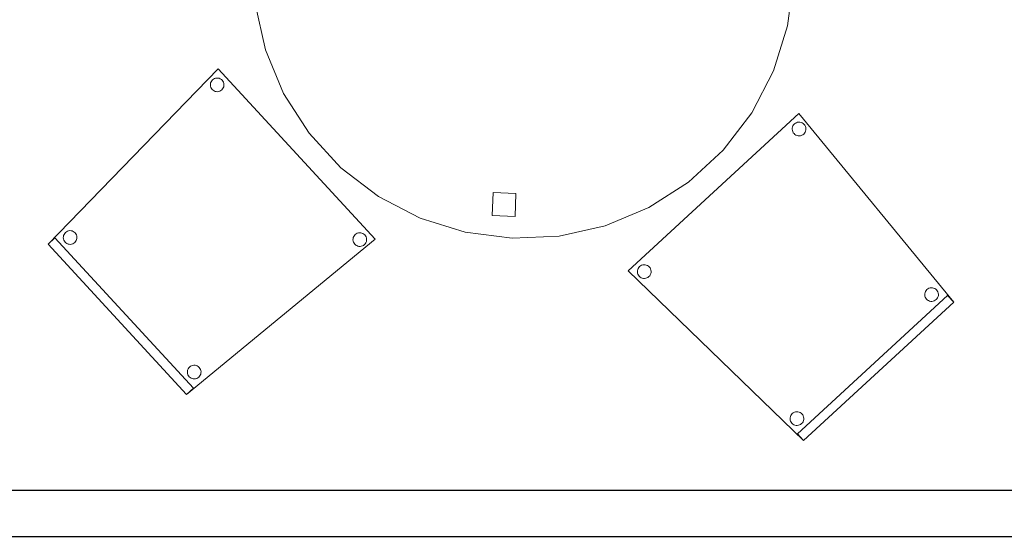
# Model space of a CAD drawing. Header units: metres. Extents: x 397.7 to 427.5, y 12.7 to 28.4.
# Tile 135 of 138: x 423.5 to 425.6, y 22.7 to 23.8. Entities that reach past the tile are written whole.
import ezdxf

# ---------------------------------------------------------------- set-up
doc = ezdxf.new("R2010")
doc.units = ezdxf.units.M
for name, color, linetype, lineweight in [('02_MOBILIARIO', 7, 'Continuous', 18), ('A-DETL-____-MBND', 7, 'Continuous', 18), ('A-WALL-____-MCUT', 7, 'Continuous', 25), ('A-WALL-____-OTLN', 7, 'Continuous', 25)]:
    doc.layers.add(name, color=color, linetype=linetype, lineweight=lineweight)

# ---------------------------------------------------------------- blocks, each defined once
blk = doc.blocks.new('Family - Cadira confident_P3-156197-06_CLI_AIGUA_P3')
at = {"layer": 'A-DETL-____-MBND', "color": 253, "true_color": 0xaaaaaa}
for p, q in [((0, 0.3713), (0.3725, 0.7146)), ((0.3725, 0.7146), (0, 0.3713)), ((0.3725, 0.7146), (0.7113, 0.3026)), ((0.7113, 0.3026), (0.3725, 0.7146)), ((0.3598, 0.6879), (0.3612, 0.6901)), ((0.3612, 0.6901), (0.3598, 0.6879)), ((0.3612, 0.6901), (0.363, 0.692)), ((0.363, 0.692), (0.3612, 0.6901)), ((0.363, 0.692), (0.365, 0.6936)), ((0.365, 0.6936), (0.363, 0.692)), ((0.365, 0.6936), (0.3673, 0.6948)), ((0.3673, 0.6948), (0.365, 0.6936)), ((0.3673, 0.6948), (0.3698, 0.6956)), ((0.3698, 0.6956), (0.3673, 0.6948)), ((0.3698, 0.6956), (0.3724, 0.6959)), ((0.3724, 0.6959), (0.3698, 0.6956)), ((0.3724, 0.6959), (0.375, 0.6958)), ((0.375, 0.6958), (0.3724, 0.6959)), ((0.375, 0.6958), (0.3776, 0.6953)), ((0.3776, 0.6953), (0.375, 0.6958)), ((0.3776, 0.6953), (0.38, 0.6943)), ((0.38, 0.6943), (0.3776, 0.6953)), ((0.38, 0.6943), (0.3822, 0.6929)), ((0.3822, 0.6929), (0.38, 0.6943)), ((0.3822, 0.6929), (0.3841, 0.6911)), ((0.3841, 0.6911), (0.3822, 0.6929)), ((0.3841, 0.6911), (0.3857, 0.6891)), ((0.3857, 0.6891), (0.3841, 0.6911)), ((0.3857, 0.6891), (0.3869, 0.6868)), ((0.3869, 0.6868), (0.3857, 0.6891)), ((0.3582, 0.6803), (0.3583, 0.6829)), ((0.3583, 0.6829), (0.3582, 0.6803)), ((0.3585, 0.6778), (0.3582, 0.6803)), ((0.3582, 0.6803), (0.3585, 0.6778)), ((0.3583, 0.6829), (0.3588, 0.6855)), ((0.3588, 0.6855), (0.3583, 0.6829)), ((0.3593, 0.6753), (0.3585, 0.6778)), ((0.3585, 0.6778), (0.3593, 0.6753)), ((0.3588, 0.6855), (0.3598, 0.6879)), ((0.3598, 0.6879), (0.3588, 0.6855)), ((0.3605, 0.673), (0.3593, 0.6753)), ((0.3593, 0.6753), (0.3605, 0.673)), ((0.3621, 0.6709), (0.3605, 0.673)), ((0.3605, 0.673), (0.3621, 0.6709)), ((0.364, 0.6691), (0.3621, 0.6709)), ((0.3621, 0.6709), (0.364, 0.6691)), ((0.3662, 0.6678), (0.364, 0.6691)), ((0.364, 0.6691), (0.3662, 0.6678)), ((0.3686, 0.6668), (0.3662, 0.6678)), ((0.3662, 0.6678), (0.3686, 0.6668)), ((0.3788, 0.6672), (0.3764, 0.6664)), ((0.3764, 0.6664), (0.3788, 0.6672)), ((0.3811, 0.6684), (0.3788, 0.6672)), ((0.3788, 0.6672), (0.3811, 0.6684)), ((0.3832, 0.67), (0.3811, 0.6684)), ((0.3811, 0.6684), (0.3832, 0.67)), ((0.385, 0.672), (0.3832, 0.67)), ((0.3832, 0.67), (0.385, 0.672)), ((0.3864, 0.6742), (0.385, 0.672)), ((0.385, 0.672), (0.3864, 0.6742)), ((0.3873, 0.6766), (0.3864, 0.6742)), ((0.3864, 0.6742), (0.3873, 0.6766)), ((0.3869, 0.6868), (0.3877, 0.6843)), ((0.3877, 0.6843), (0.3869, 0.6868)), ((0.3879, 0.6791), (0.3873, 0.6766)), ((0.3873, 0.6766), (0.3879, 0.6791)), ((0.3877, 0.6843), (0.388, 0.6817)), ((0.388, 0.6817), (0.3877, 0.6843)), ((0.388, 0.6817), (0.3879, 0.6791)), ((0.3879, 0.6791), (0.388, 0.6817)), ((0.3712, 0.6662), (0.3686, 0.6668)), ((0.3686, 0.6668), (0.3712, 0.6662)), ((0.3738, 0.6661), (0.3712, 0.6662)), ((0.3712, 0.6662), (0.3738, 0.6661)), ((0.3764, 0.6664), (0.3738, 0.6661)), ((0.3738, 0.6661), (0.3764, 0.6664)), ((0.383, 0), (0, 0.3713)), ((0, 0.3713), (0.383, 0)), ((0.0199, 0.3686), (0.02, 0.3712)), ((0.02, 0.3712), (0.0199, 0.3686)), ((0.0202, 0.366), (0.0199, 0.3686)), ((0.0199, 0.3686), (0.0202, 0.366)), ((0.02, 0.3712), (0.0206, 0.3738)), ((0.0206, 0.3738), (0.02, 0.3712)), ((0.021, 0.3635), (0.0202, 0.366)), ((0.0202, 0.366), (0.021, 0.3635)), ((0.0206, 0.3738), (0.0216, 0.3762)), ((0.0216, 0.3762), (0.0206, 0.3738)), ((0.0216, 0.3762), (0.023, 0.3784)), ((0.023, 0.3784), (0.0216, 0.3762)), ((0.023, 0.3784), (0.0247, 0.3803)), ((0.0247, 0.3803), (0.023, 0.3784)), ((0.0247, 0.3803), (0.0268, 0.3819)), ((0.0268, 0.3819), (0.0247, 0.3803)), ((0.0268, 0.3819), (0.0291, 0.3831)), ((0.0291, 0.3831), (0.0268, 0.3819)), ((0.0291, 0.3831), (0.0316, 0.3839)), ((0.0316, 0.3839), (0.0291, 0.3831)), ((0.0316, 0.3839), (0.0341, 0.3842)), ((0.0341, 0.3842), (0.0316, 0.3839)), ((0.0341, 0.3842), (0.0367, 0.3841)), ((0.0367, 0.3841), (0.0341, 0.3842)), ((0.0367, 0.3841), (0.0393, 0.3836)), ((0.0393, 0.3836), (0.0367, 0.3841)), ((0.0393, 0.3836), (0.0417, 0.3826)), ((0.0417, 0.3826), (0.0393, 0.3836)), ((0.0417, 0.3826), (0.0439, 0.3812)), ((0.0439, 0.3812), (0.0417, 0.3826)), ((0.0439, 0.3812), (0.0458, 0.3794)), ((0.0458, 0.3794), (0.0439, 0.3812)), ((0.0458, 0.3794), (0.0474, 0.3773)), ((0.0474, 0.3773), (0.0458, 0.3794)), ((0.0474, 0.3773), (0.0486, 0.375)), ((0.0486, 0.375), (0.0474, 0.3773)), ((0.0486, 0.375), (0.0494, 0.3726)), ((0.0494, 0.3726), (0.0486, 0.375)), ((0.0496, 0.3674), (0.0491, 0.3648)), ((0.0491, 0.3648), (0.0496, 0.3674)), ((0.0494, 0.3726), (0.0497, 0.37)), ((0.0497, 0.37), (0.0494, 0.3726)), ((0.0497, 0.37), (0.0496, 0.3674)), ((0.0496, 0.3674), (0.0497, 0.37)), ((0.0222, 0.3612), (0.021, 0.3635)), ((0.021, 0.3635), (0.0222, 0.3612)), ((0.0238, 0.3592), (0.0222, 0.3612)), ((0.0222, 0.3612), (0.0238, 0.3592)), ((0.0258, 0.3574), (0.0238, 0.3592)), ((0.0238, 0.3592), (0.0258, 0.3574)), ((0.028, 0.356), (0.0258, 0.3574)), ((0.0258, 0.3574), (0.028, 0.356)), ((0.0304, 0.355), (0.028, 0.356)), ((0.028, 0.356), (0.0304, 0.355)), ((0.0329, 0.3545), (0.0304, 0.355)), ((0.0304, 0.355), (0.0329, 0.3545)), ((0.0355, 0.3544), (0.0329, 0.3545)), ((0.0329, 0.3545), (0.0355, 0.3544)), ((0.0381, 0.3547), (0.0355, 0.3544)), ((0.0355, 0.3544), (0.0381, 0.3547)), ((0.0406, 0.3555), (0.0381, 0.3547)), ((0.0381, 0.3547), (0.0406, 0.3555)), ((0.0429, 0.3567), (0.0406, 0.3555)), ((0.0406, 0.3555), (0.0429, 0.3567)), ((0.0449, 0.3583), (0.0429, 0.3567)), ((0.0429, 0.3567), (0.0449, 0.3583)), ((0.0467, 0.3602), (0.0449, 0.3583)), ((0.0449, 0.3583), (0.0467, 0.3602)), ((0.0481, 0.3624), (0.0467, 0.3602)), ((0.0467, 0.3602), (0.0481, 0.3624)), ((0.0491, 0.3648), (0.0481, 0.3624)), ((0.0481, 0.3624), (0.0491, 0.3648)), ((0.6478, 0.321), (0.6484, 0.3235)), ((0.6484, 0.3235), (0.6478, 0.321)), ((0.6484, 0.3235), (0.6494, 0.3259)), ((0.6494, 0.3259), (0.6484, 0.3235)), ((0.6494, 0.3259), (0.6508, 0.3281)), ((0.6508, 0.3281), (0.6494, 0.3259)), ((0.6508, 0.3281), (0.6525, 0.33)), ((0.6525, 0.33), (0.6508, 0.3281)), ((0.6525, 0.33), (0.6546, 0.3316)), ((0.6546, 0.3316), (0.6525, 0.33)), ((0.6546, 0.3316), (0.6569, 0.3328)), ((0.6569, 0.3328), (0.6546, 0.3316)), ((0.6569, 0.3328), (0.6594, 0.3336)), ((0.6594, 0.3336), (0.6569, 0.3328)), ((0.6594, 0.3336), (0.662, 0.334)), ((0.662, 0.334), (0.6594, 0.3336)), ((0.662, 0.334), (0.6646, 0.3339)), ((0.6646, 0.3339), (0.662, 0.334)), ((0.6646, 0.3339), (0.6671, 0.3333)), ((0.6671, 0.3333), (0.6646, 0.3339)), ((0.6671, 0.3333), (0.6695, 0.3323)), ((0.6695, 0.3323), (0.6671, 0.3333)), ((0.6695, 0.3323), (0.6717, 0.3309)), ((0.6717, 0.3309), (0.6695, 0.3323)), ((0.6717, 0.3309), (0.6736, 0.3292)), ((0.6736, 0.3292), (0.6717, 0.3309)), ((0.6736, 0.3292), (0.6752, 0.3271)), ((0.6752, 0.3271), (0.6736, 0.3292)), ((0.6752, 0.3271), (0.6764, 0.3248)), ((0.6764, 0.3248), (0.6752, 0.3271)), ((0.6764, 0.3248), (0.6772, 0.3223)), ((0.6772, 0.3223), (0.6764, 0.3248)), ((0.3694, 0.0147), (0.6978, 0.3173)), ((0.6978, 0.3173), (0.3694, 0.0147)), ((0.7113, 0.3026), (0.383, 0)), ((0.383, 0), (0.7113, 0.3026)), ((0.7113, 0.3026), (0.383, 0)), ((0.383, 0), (0.7113, 0.3026)), ((0.6477, 0.3184), (0.6478, 0.321)), ((0.6478, 0.321), (0.6477, 0.3184)), ((0.6481, 0.3158), (0.6477, 0.3184)), ((0.6477, 0.3184), (0.6481, 0.3158)), ((0.6489, 0.3133), (0.6481, 0.3158)), ((0.6481, 0.3158), (0.6489, 0.3133)), ((0.6501, 0.311), (0.6489, 0.3133)), ((0.6489, 0.3133), (0.6501, 0.311)), ((0.6517, 0.3089), (0.6501, 0.311)), ((0.6501, 0.311), (0.6517, 0.3089)), ((0.6536, 0.3072), (0.6517, 0.3089)), ((0.6517, 0.3089), (0.6536, 0.3072)), ((0.6558, 0.3058), (0.6536, 0.3072)), ((0.6536, 0.3072), (0.6558, 0.3058)), ((0.6582, 0.3048), (0.6558, 0.3058)), ((0.6558, 0.3058), (0.6582, 0.3048)), ((0.6607, 0.3042), (0.6582, 0.3048)), ((0.6582, 0.3048), (0.6607, 0.3042)), ((0.6633, 0.3041), (0.6607, 0.3042)), ((0.6607, 0.3042), (0.6633, 0.3041)), ((0.6659, 0.3045), (0.6633, 0.3041)), ((0.6633, 0.3041), (0.6659, 0.3045)), ((0.6684, 0.3053), (0.6659, 0.3045)), ((0.6659, 0.3045), (0.6684, 0.3053)), ((0.6707, 0.3065), (0.6684, 0.3053)), ((0.6684, 0.3053), (0.6707, 0.3065)), ((0.6728, 0.3081), (0.6707, 0.3065)), ((0.6707, 0.3065), (0.6728, 0.3081)), ((0.6745, 0.31), (0.6728, 0.3081)), ((0.6728, 0.3081), (0.6745, 0.31)), ((0.6759, 0.3122), (0.6745, 0.31)), ((0.6745, 0.31), (0.6759, 0.3122)), ((0.6769, 0.3146), (0.6759, 0.3122)), ((0.6759, 0.3122), (0.6769, 0.3146)), ((0.6775, 0.3171), (0.6769, 0.3146)), ((0.6769, 0.3146), (0.6775, 0.3171)), ((0.6772, 0.3223), (0.6776, 0.3197)), ((0.6776, 0.3197), (0.6772, 0.3223)), ((0.6776, 0.3197), (0.6775, 0.3171)), ((0.6775, 0.3171), (0.6776, 0.3197)), ((0.6978, 0.3173), (0.7113, 0.3026)), ((0.7113, 0.3026), (0.6978, 0.3173)), ((0.3536, 0.0473), (0.3537, 0.0499)), ((0.3537, 0.0499), (0.3536, 0.0473)), ((0.3539, 0.0447), (0.3536, 0.0473)), ((0.3536, 0.0473), (0.3539, 0.0447)), ((0.3537, 0.0499), (0.3542, 0.0524)), ((0.3542, 0.0524), (0.3537, 0.0499)), ((0.3547, 0.0422), (0.3539, 0.0447)), ((0.3539, 0.0447), (0.3547, 0.0422)), ((0.3542, 0.0524), (0.3552, 0.0549)), ((0.3552, 0.0549), (0.3542, 0.0524)), ((0.3552, 0.0549), (0.3566, 0.0571)), ((0.3566, 0.0571), (0.3552, 0.0549)), ((0.3566, 0.0571), (0.3584, 0.059)), ((0.3584, 0.059), (0.3566, 0.0571)), ((0.3584, 0.059), (0.3605, 0.0606)), ((0.3605, 0.0606), (0.3584, 0.059)), ((0.3605, 0.0606), (0.3628, 0.0618)), ((0.3628, 0.0618), (0.3605, 0.0606)), ((0.3628, 0.0618), (0.3652, 0.0626)), ((0.3652, 0.0626), (0.3628, 0.0618)), ((0.3652, 0.0626), (0.3678, 0.0629)), ((0.3678, 0.0629), (0.3652, 0.0626)), ((0.3678, 0.0629), (0.3704, 0.0628)), ((0.3704, 0.0628), (0.3678, 0.0629)), ((0.3704, 0.0628), (0.373, 0.0622)), ((0.373, 0.0622), (0.3704, 0.0628)), ((0.373, 0.0622), (0.3754, 0.0612)), ((0.3754, 0.0612), (0.373, 0.0622)), ((0.3754, 0.0612), (0.3776, 0.0599)), ((0.3776, 0.0599), (0.3754, 0.0612)), ((0.3776, 0.0599), (0.3795, 0.0581)), ((0.3795, 0.0581), (0.3776, 0.0599)), ((0.3795, 0.0581), (0.3811, 0.056)), ((0.3811, 0.056), (0.3795, 0.0581)), ((0.3811, 0.056), (0.3823, 0.0537)), ((0.3823, 0.0537), (0.3811, 0.056)), ((0.3828, 0.0435), (0.3818, 0.0411)), ((0.3818, 0.0411), (0.3828, 0.0435)), ((0.3823, 0.0537), (0.3831, 0.0512)), ((0.3831, 0.0512), (0.3823, 0.0537)), ((0.3833, 0.0461), (0.3828, 0.0435)), ((0.3828, 0.0435), (0.3833, 0.0461)), ((0.3831, 0.0512), (0.3834, 0.0487)), ((0.3834, 0.0487), (0.3831, 0.0512)), ((0.3834, 0.0487), (0.3833, 0.0461)), ((0.3833, 0.0461), (0.3834, 0.0487)), ((0.3559, 0.0399), (0.3547, 0.0422)), ((0.3547, 0.0422), (0.3559, 0.0399)), ((0.3575, 0.0379), (0.3559, 0.0399)), ((0.3559, 0.0399), (0.3575, 0.0379)), ((0.3594, 0.0361), (0.3575, 0.0379)), ((0.3575, 0.0379), (0.3594, 0.0361)), ((0.3616, 0.0347), (0.3594, 0.0361)), ((0.3594, 0.0361), (0.3616, 0.0347)), ((0.364, 0.0337), (0.3616, 0.0347)), ((0.3616, 0.0347), (0.364, 0.0337)), ((0.3666, 0.0332), (0.364, 0.0337)), ((0.364, 0.0337), (0.3666, 0.0332)), ((0.3692, 0.0331), (0.3666, 0.0332)), ((0.3666, 0.0332), (0.3692, 0.0331)), ((0.3718, 0.0334), (0.3692, 0.0331)), ((0.3692, 0.0331), (0.3718, 0.0334)), ((0.3743, 0.0342), (0.3718, 0.0334)), ((0.3718, 0.0334), (0.3743, 0.0342)), ((0.3766, 0.0354), (0.3743, 0.0342)), ((0.3743, 0.0342), (0.3766, 0.0354)), ((0.3786, 0.037), (0.3766, 0.0354)), ((0.3766, 0.0354), (0.3786, 0.037)), ((0.3804, 0.0389), (0.3786, 0.037)), ((0.3786, 0.037), (0.3804, 0.0389)), ((0.3818, 0.0411), (0.3804, 0.0389)), ((0.3804, 0.0389), (0.3818, 0.0411)), ((0.383, 0), (0.3694, 0.0147)), ((0.3694, 0.0147), (0.383, 0))]:
    blk.add_line(p, q, dxfattribs=at)
blk = doc.blocks.new('Family - Taula D120_P3-156357-06_CLI_AIGUA_P3')
at = {"layer": 'A-DETL-____-MBND', "color": 253, "true_color": 0xaaaaaa}
for p, q in [((0.4117, 1.1542), (0.5122, 1.1767)), ((0.5122, 1.1767), (0.4117, 1.1542)), ((0.5122, 1.1767), (0.6152, 1.1814)), ((0.6152, 1.1814), (0.5122, 1.1767)), ((0.6152, 1.1814), (0.7174, 1.1682)), ((0.7174, 1.1682), (0.6152, 1.1814)), ((0.7174, 1.1682), (0.8157, 1.1374)), ((0.8157, 1.1374), (0.7174, 1.1682)), ((0.3165, 1.1145), (0.4117, 1.1542)), ((0.4117, 1.1542), (0.3165, 1.1145)), ((0.5862, 1.085), (0.5882, 1.1349)), ((0.5882, 1.1349), (0.5862, 1.085)), ((0.5882, 1.1349), (0.6382, 1.1329)), ((0.6382, 1.1329), (0.5882, 1.1349)), ((0.6382, 1.1329), (0.6361, 1.0829)), ((0.6361, 1.0829), (0.6382, 1.1329)), ((0.8157, 1.1374), (0.9072, 1.09)), ((0.9072, 1.09), (0.8157, 1.1374)), ((0.2298, 1.0589), (0.3165, 1.1145)), ((0.3165, 1.1145), (0.2298, 1.0589)), ((0.6361, 1.0829), (0.5862, 1.085)), ((0.5862, 1.085), (0.6361, 1.0829)), ((0.9072, 1.09), (0.9891, 1.0275)), ((0.9891, 1.0275), (0.9072, 1.09)), ((0.1539, 0.9891), (0.2298, 1.0589)), ((0.2298, 1.0589), (0.1539, 0.9891)), ((0.9891, 1.0275), (1.0589, 0.9517)), ((1.0589, 0.9517), (0.9891, 1.0275)), ((0.0914, 0.9072), (0.1539, 0.9891)), ((0.1539, 0.9891), (0.0914, 0.9072)), ((1.0589, 0.9517), (1.1145, 0.8649)), ((1.1145, 0.8649), (1.0589, 0.9517)), ((0.044, 0.8157), (0.0914, 0.9072)), ((0.0914, 0.9072), (0.044, 0.8157)), ((1.1145, 0.8649), (1.1542, 0.7697)), ((1.1542, 0.7697), (1.1145, 0.8649)), ((0.0132, 0.7174), (0.044, 0.8157)), ((0.044, 0.8157), (0.0132, 0.7174)), ((1.1542, 0.7697), (1.1767, 0.6692)), ((1.1767, 0.6692), (1.1542, 0.7697)), ((0, 0.6152), (0.0132, 0.7174)), ((0.0132, 0.7174), (0, 0.6152)), ((1.1767, 0.6692), (1.1814, 0.5662)), ((1.1814, 0.5662), (1.1767, 0.6692)), ((0.0461, 0.5774), (0.0482, 0.6273)), ((0.0482, 0.6273), (0.0461, 0.5774)), ((0.0482, 0.6273), (0.0982, 0.6252)), ((0.0982, 0.6252), (0.0482, 0.6273)), ((0.0982, 0.6252), (0.0961, 0.5753)), ((0.0961, 0.5753), (0.0982, 0.6252)), ((0.0047, 0.5122), (0, 0.6152)), ((0, 0.6152), (0.0047, 0.5122)), ((1.082, 0.5344), (1.0841, 0.5844)), ((1.0841, 0.5844), (1.082, 0.5344)), ((1.0841, 0.5844), (1.134, 0.5823)), ((1.134, 0.5823), (1.0841, 0.5844)), ((1.134, 0.5823), (1.132, 0.5324)), ((1.132, 0.5324), (1.134, 0.5823)), ((0.0961, 0.5753), (0.0461, 0.5774)), ((0.0461, 0.5774), (0.0961, 0.5753)), ((1.1814, 0.5662), (1.1682, 0.464)), ((1.1682, 0.464), (1.1814, 0.5662)), ((1.132, 0.5324), (1.082, 0.5344)), ((1.082, 0.5344), (1.132, 0.5324)), ((0.0273, 0.4117), (0.0047, 0.5122)), ((0.0047, 0.5122), (0.0273, 0.4117)), ((1.1682, 0.464), (1.1374, 0.3657)), ((1.1374, 0.3657), (1.1682, 0.464)), ((0.0669, 0.3165), (0.0273, 0.4117)), ((0.0273, 0.4117), (0.0669, 0.3165)), ((1.1374, 0.3657), (1.09, 0.2742)), ((1.09, 0.2742), (1.1374, 0.3657)), ((0.1225, 0.2298), (0.0669, 0.3165)), ((0.0669, 0.3165), (0.1225, 0.2298)), ((1.09, 0.2742), (1.0275, 0.1923)), ((1.0275, 0.1923), (1.09, 0.2742)), ((0.1923, 0.1539), (0.1225, 0.2298)), ((0.1225, 0.2298), (0.1923, 0.1539)), ((1.0275, 0.1923), (0.9517, 0.1225)), ((0.9517, 0.1225), (1.0275, 0.1923)), ((0.2742, 0.0914), (0.1923, 0.1539)), ((0.1923, 0.1539), (0.2742, 0.0914)), ((0.9517, 0.1225), (0.8649, 0.0669)), ((0.8649, 0.0669), (0.9517, 0.1225)), ((0.3657, 0.044), (0.2742, 0.0914)), ((0.2742, 0.0914), (0.3657, 0.044)), ((0.5227, 0.0498), (0.5247, 0.0997)), ((0.5247, 0.0997), (0.5227, 0.0498)), ((0.5247, 0.0997), (0.5747, 0.0976)), ((0.5747, 0.0976), (0.5247, 0.0997)), ((0.5747, 0.0976), (0.5726, 0.0477)), ((0.5726, 0.0477), (0.5747, 0.0976)), ((0.8649, 0.0669), (0.7697, 0.0273)), ((0.7697, 0.0273), (0.8649, 0.0669)), ((0.464, 0.0132), (0.3657, 0.044)), ((0.3657, 0.044), (0.464, 0.0132)), ((0.5726, 0.0477), (0.5227, 0.0498)), ((0.5227, 0.0498), (0.5726, 0.0477)), ((0.7697, 0.0273), (0.6692, 0.0047)), ((0.6692, 0.0047), (0.7697, 0.0273)), ((0.5662, 0), (0.464, 0.0132)), ((0.464, 0.0132), (0.5662, 0)), ((0.6692, 0.0047), (0.5662, 0)), ((0.5662, 0), (0.6692, 0.0047))]:
    blk.add_line(p, q, dxfattribs=at)
blk = doc.blocks.new('Family - Cadira confident_P3-156574-06_CLI_AIGUA_P3')
at = {"layer": 'A-DETL-____-MBND', "color": 253, "true_color": 0xaaaaaa}
for p, q in [((0, 0.3284), (0.3713, 0.7113)), ((0.3713, 0.7113), (0, 0.3284)), ((0.3713, 0.7113), (0.7146, 0.3389)), ((0.7146, 0.3389), (0.3713, 0.7113)), ((0.3592, 0.6875), (0.3612, 0.6891)), ((0.3612, 0.6891), (0.3592, 0.6875)), ((0.3612, 0.6891), (0.3635, 0.6903)), ((0.3635, 0.6903), (0.3612, 0.6891)), ((0.3635, 0.6903), (0.366, 0.6911)), ((0.366, 0.6911), (0.3635, 0.6903)), ((0.366, 0.6911), (0.3686, 0.6914)), ((0.3686, 0.6914), (0.366, 0.6911)), ((0.3686, 0.6914), (0.3712, 0.6913)), ((0.3712, 0.6913), (0.3686, 0.6914)), ((0.3712, 0.6913), (0.3738, 0.6908)), ((0.3738, 0.6908), (0.3712, 0.6913)), ((0.3738, 0.6908), (0.3762, 0.6898)), ((0.3762, 0.6898), (0.3738, 0.6908)), ((0.3762, 0.6898), (0.3784, 0.6884)), ((0.3784, 0.6884), (0.3762, 0.6898)), ((0.3544, 0.6758), (0.3545, 0.6784)), ((0.3545, 0.6784), (0.3544, 0.6758)), ((0.3547, 0.6733), (0.3544, 0.6758)), ((0.3544, 0.6758), (0.3547, 0.6733)), ((0.3545, 0.6784), (0.355, 0.681)), ((0.355, 0.681), (0.3545, 0.6784)), ((0.3555, 0.6708), (0.3547, 0.6733)), ((0.3547, 0.6733), (0.3555, 0.6708)), ((0.355, 0.681), (0.356, 0.6834)), ((0.356, 0.6834), (0.355, 0.681)), ((0.3567, 0.6685), (0.3555, 0.6708)), ((0.3555, 0.6708), (0.3567, 0.6685)), ((0.356, 0.6834), (0.3574, 0.6856)), ((0.3574, 0.6856), (0.356, 0.6834)), ((0.3583, 0.6664), (0.3567, 0.6685)), ((0.3567, 0.6685), (0.3583, 0.6664)), ((0.3574, 0.6856), (0.3592, 0.6875)), ((0.3592, 0.6875), (0.3574, 0.6856)), ((0.3784, 0.6884), (0.3803, 0.6866)), ((0.3803, 0.6866), (0.3784, 0.6884)), ((0.3812, 0.6675), (0.3794, 0.6655)), ((0.3794, 0.6655), (0.3812, 0.6675)), ((0.3803, 0.6866), (0.3819, 0.6846)), ((0.3819, 0.6846), (0.3803, 0.6866)), ((0.3826, 0.6697), (0.3812, 0.6675)), ((0.3812, 0.6675), (0.3826, 0.6697)), ((0.3819, 0.6846), (0.3831, 0.6823)), ((0.3831, 0.6823), (0.3819, 0.6846)), ((0.3836, 0.6721), (0.3826, 0.6697)), ((0.3826, 0.6697), (0.3836, 0.6721)), ((0.3831, 0.6823), (0.3839, 0.6798)), ((0.3839, 0.6798), (0.3831, 0.6823)), ((0.3841, 0.6746), (0.3836, 0.6721)), ((0.3836, 0.6721), (0.3841, 0.6746)), ((0.3839, 0.6798), (0.3842, 0.6772)), ((0.3842, 0.6772), (0.3839, 0.6798)), ((0.3842, 0.6772), (0.3841, 0.6746)), ((0.3841, 0.6746), (0.3842, 0.6772)), ((0.3602, 0.6647), (0.3583, 0.6664)), ((0.3583, 0.6664), (0.3602, 0.6647)), ((0.3624, 0.6633), (0.3602, 0.6647)), ((0.3602, 0.6647), (0.3624, 0.6633)), ((0.3648, 0.6623), (0.3624, 0.6633)), ((0.3624, 0.6633), (0.3648, 0.6623)), ((0.3674, 0.6617), (0.3648, 0.6623)), ((0.3648, 0.6623), (0.3674, 0.6617)), ((0.37, 0.6616), (0.3674, 0.6617)), ((0.3674, 0.6617), (0.37, 0.6616)), ((0.3726, 0.6619), (0.37, 0.6616)), ((0.37, 0.6616), (0.3726, 0.6619)), ((0.375, 0.6627), (0.3726, 0.6619)), ((0.3726, 0.6619), (0.375, 0.6627)), ((0.3773, 0.6639), (0.375, 0.6627)), ((0.375, 0.6627), (0.3773, 0.6639)), ((0.3794, 0.6655), (0.3773, 0.6639)), ((0.3773, 0.6639), (0.3794, 0.6655)), ((0.0331, 0.3422), (0.0332, 0.3448)), ((0.0332, 0.3448), (0.0331, 0.3422)), ((0.0332, 0.3448), (0.0337, 0.3473)), ((0.0337, 0.3473), (0.0332, 0.3448)), ((0.0337, 0.3473), (0.0347, 0.3497)), ((0.0347, 0.3497), (0.0337, 0.3473)), ((0.0347, 0.3497), (0.0361, 0.3519)), ((0.0361, 0.3519), (0.0347, 0.3497)), ((0.0361, 0.3519), (0.0379, 0.3538)), ((0.0379, 0.3538), (0.0361, 0.3519)), ((0.0379, 0.3538), (0.0399, 0.3554)), ((0.0399, 0.3554), (0.0379, 0.3538)), ((0.0399, 0.3554), (0.0422, 0.3566)), ((0.0422, 0.3566), (0.0399, 0.3554)), ((0.0422, 0.3566), (0.0447, 0.3574)), ((0.0447, 0.3574), (0.0422, 0.3566)), ((0.0447, 0.3574), (0.0473, 0.3578)), ((0.0473, 0.3578), (0.0447, 0.3574)), ((0.0473, 0.3578), (0.0499, 0.3577)), ((0.0499, 0.3577), (0.0473, 0.3578)), ((0.0499, 0.3577), (0.0524, 0.3571)), ((0.0524, 0.3571), (0.0499, 0.3577)), ((0.0524, 0.3571), (0.0549, 0.3561)), ((0.0549, 0.3561), (0.0524, 0.3571)), ((0.0549, 0.3561), (0.0571, 0.3547)), ((0.0571, 0.3547), (0.0549, 0.3561)), ((0.0571, 0.3547), (0.059, 0.353)), ((0.059, 0.353), (0.0571, 0.3547)), ((0.059, 0.353), (0.0606, 0.3509)), ((0.0606, 0.3509), (0.059, 0.353)), ((0.0606, 0.3509), (0.0618, 0.3486)), ((0.0618, 0.3486), (0.0606, 0.3509)), ((0.0618, 0.3486), (0.0626, 0.3461)), ((0.0626, 0.3461), (0.0618, 0.3486)), ((0.0626, 0.3461), (0.0629, 0.3435)), ((0.0629, 0.3435), (0.0626, 0.3461)), ((0.6668, 0.3427), (0.6678, 0.3451)), ((0.6678, 0.3451), (0.6668, 0.3427)), ((0.6678, 0.3451), (0.6691, 0.3473)), ((0.6691, 0.3473), (0.6678, 0.3451)), ((0.6691, 0.3473), (0.6709, 0.3492)), ((0.6709, 0.3492), (0.6691, 0.3473)), ((0.6709, 0.3492), (0.673, 0.3508)), ((0.673, 0.3508), (0.6709, 0.3492)), ((0.673, 0.3508), (0.6753, 0.352)), ((0.6753, 0.352), (0.673, 0.3508)), ((0.6753, 0.352), (0.6778, 0.3528)), ((0.6778, 0.3528), (0.6753, 0.352)), ((0.6778, 0.3528), (0.6803, 0.3532)), ((0.6803, 0.3532), (0.6778, 0.3528)), ((0.6803, 0.3532), (0.6829, 0.3531)), ((0.6829, 0.3531), (0.6803, 0.3532)), ((0.6829, 0.3531), (0.6855, 0.3525)), ((0.6855, 0.3525), (0.6829, 0.3531)), ((0.6855, 0.3525), (0.6879, 0.3515)), ((0.6879, 0.3515), (0.6855, 0.3525)), ((0.6879, 0.3515), (0.6901, 0.3501)), ((0.6901, 0.3501), (0.6879, 0.3515)), ((0.6901, 0.3501), (0.692, 0.3484)), ((0.692, 0.3484), (0.6901, 0.3501)), ((0.692, 0.3484), (0.6936, 0.3463)), ((0.6936, 0.3463), (0.692, 0.3484)), ((0.6936, 0.3463), (0.6948, 0.344)), ((0.6948, 0.344), (0.6936, 0.3463)), ((0, 0.3284), (0.0147, 0.3419)), ((0.0147, 0.3419), (0, 0.3284)), ((0.3026, 0), (0, 0.3284)), ((0, 0.3284), (0.3026, 0)), ((0.3026, 0), (0, 0.3284)), ((0, 0.3284), (0.3026, 0)), ((0.0147, 0.3419), (0.3173, 0.0136)), ((0.3173, 0.0136), (0.0147, 0.3419)), ((0.0334, 0.3396), (0.0331, 0.3422)), ((0.0331, 0.3422), (0.0334, 0.3396)), ((0.0342, 0.3371), (0.0334, 0.3396)), ((0.0334, 0.3396), (0.0342, 0.3371)), ((0.0354, 0.3348), (0.0342, 0.3371)), ((0.0342, 0.3371), (0.0354, 0.3348)), ((0.037, 0.3327), (0.0354, 0.3348)), ((0.0354, 0.3348), (0.037, 0.3327)), ((0.0389, 0.331), (0.037, 0.3327)), ((0.037, 0.3327), (0.0389, 0.331)), ((0.0411, 0.3296), (0.0389, 0.331)), ((0.0389, 0.331), (0.0411, 0.3296)), ((0.0435, 0.3286), (0.0411, 0.3296)), ((0.0411, 0.3296), (0.0435, 0.3286)), ((0.0461, 0.328), (0.0435, 0.3286)), ((0.0435, 0.3286), (0.0461, 0.328)), ((0.0487, 0.3279), (0.0461, 0.328)), ((0.0461, 0.328), (0.0487, 0.3279)), ((0.0512, 0.3283), (0.0487, 0.3279)), ((0.0487, 0.3279), (0.0512, 0.3283)), ((0.0537, 0.3291), (0.0512, 0.3283)), ((0.0512, 0.3283), (0.0537, 0.3291)), ((0.056, 0.3303), (0.0537, 0.3291)), ((0.0537, 0.3291), (0.056, 0.3303)), ((0.0581, 0.3318), (0.056, 0.3303)), ((0.056, 0.3303), (0.0581, 0.3318)), ((0.0599, 0.3338), (0.0581, 0.3318)), ((0.0581, 0.3318), (0.0599, 0.3338)), ((0.0612, 0.336), (0.0599, 0.3338)), ((0.0599, 0.3338), (0.0612, 0.336)), ((0.0622, 0.3384), (0.0612, 0.336)), ((0.0612, 0.336), (0.0622, 0.3384)), ((0.0628, 0.3409), (0.0622, 0.3384)), ((0.0622, 0.3384), (0.0628, 0.3409)), ((0.0629, 0.3435), (0.0628, 0.3409)), ((0.0628, 0.3409), (0.0629, 0.3435)), ((0.7146, 0.3389), (0.3026, 0)), ((0.3026, 0), (0.7146, 0.3389)), ((0.6661, 0.3376), (0.6662, 0.3402)), ((0.6662, 0.3402), (0.6661, 0.3376)), ((0.6664, 0.335), (0.6661, 0.3376)), ((0.6661, 0.3376), (0.6664, 0.335)), ((0.6662, 0.3402), (0.6668, 0.3427)), ((0.6668, 0.3427), (0.6662, 0.3402)), ((0.6672, 0.3325), (0.6664, 0.335)), ((0.6664, 0.335), (0.6672, 0.3325)), ((0.6684, 0.3302), (0.6672, 0.3325)), ((0.6672, 0.3325), (0.6684, 0.3302)), ((0.67, 0.3281), (0.6684, 0.3302)), ((0.6684, 0.3302), (0.67, 0.3281)), ((0.672, 0.3264), (0.67, 0.3281)), ((0.67, 0.3281), (0.672, 0.3264)), ((0.6742, 0.325), (0.672, 0.3264)), ((0.672, 0.3264), (0.6742, 0.325)), ((0.6766, 0.324), (0.6742, 0.325)), ((0.6742, 0.325), (0.6766, 0.324)), ((0.6791, 0.3234), (0.6766, 0.324)), ((0.6766, 0.324), (0.6791, 0.3234)), ((0.6817, 0.3233), (0.6791, 0.3234)), ((0.6791, 0.3234), (0.6817, 0.3233)), ((0.6843, 0.3237), (0.6817, 0.3233)), ((0.6817, 0.3233), (0.6843, 0.3237)), ((0.6868, 0.3245), (0.6843, 0.3237)), ((0.6843, 0.3237), (0.6868, 0.3245)), ((0.6891, 0.3257), (0.6868, 0.3245)), ((0.6868, 0.3245), (0.6891, 0.3257)), ((0.6911, 0.3273), (0.6891, 0.3257)), ((0.6891, 0.3257), (0.6911, 0.3273)), ((0.6929, 0.3292), (0.6911, 0.3273)), ((0.6911, 0.3273), (0.6929, 0.3292)), ((0.6943, 0.3314), (0.6929, 0.3292)), ((0.6929, 0.3292), (0.6943, 0.3314)), ((0.6953, 0.3338), (0.6943, 0.3314)), ((0.6943, 0.3314), (0.6953, 0.3338)), ((0.6948, 0.344), (0.6956, 0.3415)), ((0.6956, 0.3415), (0.6948, 0.344)), ((0.6958, 0.3363), (0.6953, 0.3338)), ((0.6953, 0.3338), (0.6958, 0.3363)), ((0.6956, 0.3415), (0.6959, 0.3389)), ((0.6959, 0.3389), (0.6956, 0.3415)), ((0.6959, 0.3389), (0.6958, 0.3363)), ((0.6958, 0.3363), (0.6959, 0.3389)), ((0.3041, 0.048), (0.3042, 0.0506)), ((0.3042, 0.0506), (0.3041, 0.048)), ((0.3045, 0.0454), (0.3041, 0.048)), ((0.3041, 0.048), (0.3045, 0.0454)), ((0.3042, 0.0506), (0.3048, 0.0532)), ((0.3048, 0.0532), (0.3042, 0.0506)), ((0.3053, 0.0429), (0.3045, 0.0454)), ((0.3045, 0.0454), (0.3053, 0.0429)), ((0.3048, 0.0532), (0.3058, 0.0556)), ((0.3058, 0.0556), (0.3048, 0.0532)), ((0.3058, 0.0556), (0.3072, 0.0578)), ((0.3072, 0.0578), (0.3058, 0.0556)), ((0.3072, 0.0578), (0.3089, 0.0597)), ((0.3089, 0.0597), (0.3072, 0.0578)), ((0.3089, 0.0597), (0.311, 0.0613)), ((0.311, 0.0613), (0.3089, 0.0597)), ((0.311, 0.0613), (0.3133, 0.0625)), ((0.3133, 0.0625), (0.311, 0.0613)), ((0.3133, 0.0625), (0.3158, 0.0633)), ((0.3158, 0.0633), (0.3133, 0.0625)), ((0.3158, 0.0633), (0.3184, 0.0636)), ((0.3184, 0.0636), (0.3158, 0.0633)), ((0.3184, 0.0636), (0.321, 0.0635)), ((0.321, 0.0635), (0.3184, 0.0636)), ((0.321, 0.0635), (0.3235, 0.0629)), ((0.3235, 0.0629), (0.321, 0.0635)), ((0.3235, 0.0629), (0.3259, 0.062)), ((0.3259, 0.062), (0.3235, 0.0629)), ((0.3259, 0.062), (0.3281, 0.0606)), ((0.3281, 0.0606), (0.3259, 0.062)), ((0.3281, 0.0606), (0.33, 0.0588)), ((0.33, 0.0588), (0.3281, 0.0606)), ((0.33, 0.0588), (0.3316, 0.0567)), ((0.3316, 0.0567), (0.33, 0.0588)), ((0.3316, 0.0567), (0.3328, 0.0544)), ((0.3328, 0.0544), (0.3316, 0.0567)), ((0.3333, 0.0442), (0.3323, 0.0418)), ((0.3323, 0.0418), (0.3333, 0.0442)), ((0.3328, 0.0544), (0.3336, 0.052)), ((0.3336, 0.052), (0.3328, 0.0544)), ((0.3339, 0.0468), (0.3333, 0.0442)), ((0.3333, 0.0442), (0.3339, 0.0468)), ((0.3336, 0.052), (0.334, 0.0494)), ((0.334, 0.0494), (0.3336, 0.052)), ((0.334, 0.0494), (0.3339, 0.0468)), ((0.3339, 0.0468), (0.334, 0.0494)), ((0.3065, 0.0406), (0.3053, 0.0429)), ((0.3053, 0.0429), (0.3065, 0.0406)), ((0.3081, 0.0386), (0.3065, 0.0406)), ((0.3065, 0.0406), (0.3081, 0.0386)), ((0.31, 0.0368), (0.3081, 0.0386)), ((0.3081, 0.0386), (0.31, 0.0368)), ((0.3122, 0.0354), (0.31, 0.0368)), ((0.31, 0.0368), (0.3122, 0.0354)), ((0.3146, 0.0344), (0.3122, 0.0354)), ((0.3122, 0.0354), (0.3146, 0.0344)), ((0.3171, 0.0339), (0.3146, 0.0344)), ((0.3146, 0.0344), (0.3171, 0.0339)), ((0.3197, 0.0338), (0.3171, 0.0339)), ((0.3171, 0.0339), (0.3197, 0.0338)), ((0.3223, 0.0341), (0.3197, 0.0338)), ((0.3197, 0.0338), (0.3223, 0.0341)), ((0.3248, 0.0349), (0.3223, 0.0341)), ((0.3223, 0.0341), (0.3248, 0.0349)), ((0.3271, 0.0361), (0.3248, 0.0349)), ((0.3248, 0.0349), (0.3271, 0.0361)), ((0.3292, 0.0377), (0.3271, 0.0361)), ((0.3271, 0.0361), (0.3292, 0.0377)), ((0.3309, 0.0396), (0.3292, 0.0377)), ((0.3292, 0.0377), (0.3309, 0.0396)), ((0.3323, 0.0418), (0.3309, 0.0396)), ((0.3309, 0.0396), (0.3323, 0.0418)), ((0.3173, 0.0136), (0.3026, 0)), ((0.3026, 0), (0.3173, 0.0136))]:
    blk.add_line(p, q, dxfattribs=at)
blk = doc.blocks.new('Family - Evans P3-156636-06_CLI_AIGUA_P3')
at = {"layer": 'A-WALL-____-MCUT', "color": 253, "true_color": 0xaaaaaa}
for p, q in [((3.8558, 0.1), (0, 0.1)), ((0, 0), (3.835, 0))]:
    blk.add_line(p, q, dxfattribs=at)
at = {"layer": 'A-WALL-____-OTLN', "color": 253, "true_color": 0xaaaaaa}
for p, q in [((3.8558, 0.1), (0, 0.1)), ((0, 0), (3.835, 0))]:
    blk.add_line(p, q, dxfattribs=at)
at = {"layer": 'A-WALL-____-OTLN', "color": 253, "lineweight": 18, "true_color": 0xaaaaaa}
blk.add_line((0, 0), (3.835, 0), dxfattribs=at)
blk = doc.blocks.new('LONDR55-XX_ZZ-ARQ-CAA-M3D-Londres55_ifc-1-06_CLI_AIGUA_P3')
at = {"layer": '02_MOBILIARIO', "color": 253, "lineweight": 18, "true_color": 0xaaaaaa}
for name, p in [('Family - Taula D120_P3-156357-06_CLI_AIGUA_P3', (423.9988, 23.3524)), ('Family - Cadira confident_P3-156574-06_CLI_AIGUA_P3', (423.5513, 23.0111)), ('Family - Cadira confident_P3-156197-06_CLI_AIGUA_P3', (424.819, 22.9101))]:
    blk.add_blockref(name, p, dxfattribs=at)
at = {"layer": 'A-WALL-____-OTLN', "color": 253, "lineweight": 18, "true_color": 0xaaaaaa}
blk.add_blockref('Family - Evans P3-156636-06_CLI_AIGUA_P3', (421.8659, 22.7007), dxfattribs=at)

msp = doc.modelspace()

# ---------------------------------------------------------------- block references
at = {"lineweight": 5}
msp.add_blockref('LONDR55-XX_ZZ-ARQ-CAA-M3D-Londres55_ifc-1-06_CLI_AIGUA_P3', (0, 0), dxfattribs=at)

doc.saveas('drawing.dxf')
